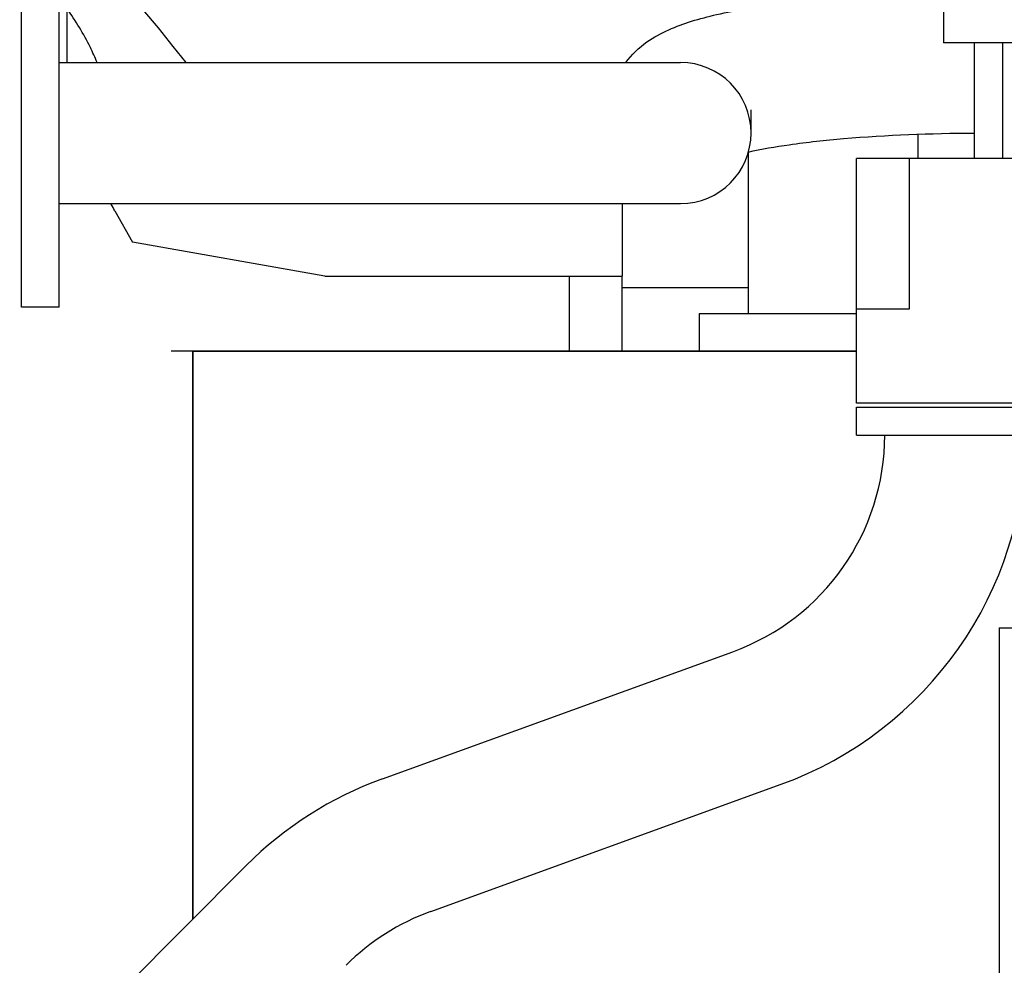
# Model space of a CAD drawing. Header units: millimetres. Extents: x 0 to 1189, y 0 to 841.
# Tile 117 of 135: x 393 to 414, y 718 to 738. Entities that reach past the tile are written whole.
import ezdxf

# ---------------------------------------------------------------- set-up
doc = ezdxf.new("R2010")
doc.units = ezdxf.units.MM
doc.header["$LTSCALE"] = 65.395
for name, color, linetype in [('25007_060000_IMO-2_SKL_PBL182', 7, 'CONTINUOUS'), ('25007_060000_IMO-2_SKL_PBL183', 7, 'CONTINUOUS'), ('25007_060000_IMO-2_SKL_PBL185', 7, 'CONTINUOUS'), ('25007_060000_IMO-2_SKL_PBL187', 7, 'CONTINUOUS'), ('25007_060000_IMO-2_SKL_PBL189', 7, 'CONTINUOUS'), ('25007_060000_IMO-2_SKL_PBL190', 7, 'CONTINUOUS'), ('25007_060000_IMO-2_SKL_PBL191', 7, 'CONTINUOUS'), ('25007_060000_IMO-2_SKL_PBL192', 7, 'CONTINUOUS'), ('25007_060000_IMO-2_SKL_PBL193', 7, 'CONTINUOUS'), ('25007_060000_IMO-2_SKL_PBL194', 7, 'CONTINUOUS'), ('25007_060000_IMO-2_SKL_PBL195', 7, 'CONTINUOUS'), ('25007_060000_IMO-2_SKL_PBL196', 7, 'CONTINUOUS'), ('25007_060000_IMO-2_SKL_PBL197', 7, 'CONTINUOUS'), ('25007_060000_IMO-2_SKL_PBL198', 7, 'CONTINUOUS'), ('25007_060000_IMO-2_SKL_PBL199', 7, 'CONTINUOUS'), ('25007_060000_TLKGS_KGS_V_ABL8', 7, 'CONTINUOUS'), ('25007_061000_TLKGS_KGS_V_ABL50', 7, 'CONTINUOUS'), ('25007_062000_TLKGS_KGS_TL_V_ABL9', 7, 'CONTINUOUS'), ('25007_116500_03_SIMPLE1_A_ABL188', 7, 'CONTINUOUS'), ('25007_116500_03_SIMPLE1_T1_A_PBL227', 7, 'CONTINUOUS'), ('25007_452000_10_SIMPLE1_A_ABL169', 7, 'CONTINUOUS'), ('25007_452000_10_SIMPLE1_T1_A_PBL170', 7, 'CONTINUOUS'), ('25007_634500_05_SIMPLE1_A_ABL164', 7, 'CONTINUOUS'), ('25007_641000_05_SIMPLE1_E_ABL51', 7, 'CONTINUOUS'), ('25007_644000_01_SIMPLE1_C_ABL107', 7, 'CONTINUOUS'), ('25007_644000_02_SIMPLE1_C_ABL147', 7, 'CONTINUOUS'), ('25007_724700_04_SIMPLE1_A_ABL10', 7, 'CONTINUOUS'), ('25007_725500_29_SIMPLE1_X#AF1_ABL14', 7, 'CONTINUOUS'), ('25007_728000_05_SIMPLE1_F_ABL20', 7, 'CONTINUOUS'), ('25007_728000_05_SIMPLE1_T1_F_PBL21', 7, 'CONTINUOUS'), ('25007_765000_05_SIMPLE1_X_ABL137', 7, 'CONTINUOUS'), ('25007_766000_04_SIMPLE1_X_ABL184', 7, 'CONTINUOUS'), ('25007_833000_15_SIMPLE1_D_ABL16', 7, 'CONTINUOUS'), ('25007_833000_15_SIMPLE1_T1_D_PBL64', 7, 'CONTINUOUS'), ('25007_833000_15_SIMPLE1_T2_D_PBL229', 7, 'CONTINUOUS'), ('25007_833000_15_SIMPLE1_T7_D_PBL160', 7, 'CONTINUOUS'), ('25007_833200_01_SIMPLE1_X_ABL12', 7, 'CONTINUOUS'), ('25007_884500_27_SIMPLE1_T3_X_PBL241', 7, 'CONTINUOUS'), ('25007_884500_27_SIMPLE1_X_ABL186', 7, 'CONTINUOUS'), ('25097_000000_IMO-2_SKL_PBL201', 7, 'CONTINUOUS'), ('25097_000000_IMO-2_SKL_PBL202', 7, 'CONTINUOUS'), ('25097_000000_IMO-2_SKL_PBL204', 7, 'CONTINUOUS'), ('25097_000000_IMO-2_SKL_PBL205', 7, 'CONTINUOUS'), ('25097_000000_IMO-2_SKL_PBL206', 7, 'CONTINUOUS'), ('25097_000000_IMO-2_SKL_PBL208', 7, 'CONTINUOUS'), ('25097_000000_IMO-2_SKL_PBL211', 7, 'CONTINUOUS'), ('25097_000000_IMO-2_SKL_PBL213', 7, 'CONTINUOUS'), ('25097_000000_TLKGS_MARKETING_ABL3', 7, 'CONTINUOUS'), ('25097_000000_TRENNSTELLEN_TLKGS_PBL203', 7, 'CONTINUOUS'), ('25097_030000_TLKGS_V_ABL4', 7, 'CONTINUOUS'), ('25097_100000_TLKGS_V_ABL179', 7, 'CONTINUOUS'), ('25097_111000_21_SIMPLE1_A_ABL180', 7, 'CONTINUOUS'), ('25097_111000_21_SIMPLE1_T1_A_PBL181', 7, 'CONTINUOUS'), ('25097_111200_24_SIMPLE1_X_ABL207', 7, 'CONTINUOUS'), ('25097_171000_21_SIMPLE1_A_ABL212', 7, 'CONTINUOUS'), ('25097_700000_TLKGS_V_ABL5', 7, 'CONTINUOUS'), ('25097_727000_27_SIMPLE1_B_ABL6', 7, 'CONTINUOUS'), ('25097_727000_27_SIMPLE1_T1_B_PBL7', 7, 'CONTINUOUS'), ('25097_727200_01_SIMPLE1_X_ABL200', 7, 'CONTINUOUS'), ('25097_800000_TLKGS_V_ABL209', 7, 'CONTINUOUS'), ('25097_832000_02_SIMPLE1_C_ABL210', 7, 'CONTINUOUS'), ('9M25C_GENSET_KPL_GRUNDRAHMEN_ABL91', 7, 'CONTINUOUS'), ('9M25C_GENSET_KPL_VERROHRUNG_ABL23', 7, 'CONTINUOUS'), ('new_view_1_VBL0', 7, 'CONTINUOUS')]:
    doc.layers.add(name, color=color, linetype=linetype)

# ---------------------------------------------------------------- blocks, each defined once
blk = doc.blocks.new('25097_727000_27_SIMPLE1_T1_B_PBL7', base_point=(463.575, 762.173))
at = {"layer": '25097_727000_27_SIMPLE1_T1_B_PBL7', "color": 7, "linetype": 'Continuous'}
for p in [(412.746, 771.818), (571.68, 737.16)]:
    blk.add_line(p, (412.746, 737.16), dxfattribs=at)
blk = doc.blocks.new('25097_000000_IMO-2_SKL_PBL206', base_point=(488.34, 701.1))
at = {"layer": '25097_000000_IMO-2_SKL_PBL206', "color": 40, "linetype": 'Continuous'}
for p, q in [((396.8, 718.532), (396.8, 730.6)), ((396.8, 730.6), (410.9, 730.6))]:
    blk.add_line(p, q, dxfattribs=at)
blk = doc.blocks.new('25097_727000_27_SIMPLE1_B_ABL6', base_point=(467.675, 729.393))
at = {"layer": '25097_000000_IMO-2_SKL_PBL206'}
blk.add_blockref('25097_000000_IMO-2_SKL_PBL206', (488.34, 701.1), dxfattribs=at)
at = {"layer": '25097_727000_27_SIMPLE1_T1_B_PBL7'}
blk.add_blockref('25097_727000_27_SIMPLE1_T1_B_PBL7', (463.575, 762.173), dxfattribs=at)
blk = doc.blocks.new('25097_000000_IMO-2_SKL_PBL201', base_point=(488.34, 701.1))
at = {"layer": '25097_000000_IMO-2_SKL_PBL201', "color": 40, "linetype": 'Continuous'}
for p, q in [((396.8, 718.532), (396.8, 730.6)), ((396.8, 730.6), (410.9, 730.6))]:
    blk.add_line(p, q, dxfattribs=at)
blk = doc.blocks.new('25097_727200_01_SIMPLE1_X_ABL200', base_point=(488.34, 704.3801))
at = {"layer": '25097_000000_IMO-2_SKL_PBL201'}
blk.add_blockref('25097_000000_IMO-2_SKL_PBL201', (488.34, 701.1), dxfattribs=at)
blk = doc.blocks.new('25097_700000_TLKGS_V_ABL5', base_point=(467.675, 729.393))
at = {"layer": '25097_727000_27_SIMPLE1_B_ABL6'}
blk.add_blockref('25097_727000_27_SIMPLE1_B_ABL6', (467.675, 729.393), dxfattribs=at)
at = {"layer": '25097_727200_01_SIMPLE1_X_ABL200'}
blk.add_blockref('25097_727200_01_SIMPLE1_X_ABL200', (488.34, 704.38), dxfattribs=at)
blk = doc.blocks.new('25097_111000_21_SIMPLE1_T1_A_PBL181', base_point=(488.7, 701.1))
at = {"layer": '25097_111000_21_SIMPLE1_T1_A_PBL181', "color": 7, "linetype": 'Continuous'}
for p, q in [((396.8, 730.6), (396.8, 718.532)), ((410.9, 730.6), (396.8, 730.6))]:
    blk.add_line(p, q, dxfattribs=at)
blk = doc.blocks.new('25097_000000_IMO-2_SKL_PBL204', base_point=(488.34, 701.1))
at = {"layer": '25097_000000_IMO-2_SKL_PBL204', "color": 40, "linetype": 'Continuous'}
for p, q in [((396.8, 718.532), (396.8, 730.6)), ((396.8, 730.6), (410.9, 730.6))]:
    blk.add_line(p, q, dxfattribs=at)
blk = doc.blocks.new('25097_111000_21_SIMPLE1_A_ABL180', base_point=(488.7, 704.38))
at = {"layer": '25097_000000_IMO-2_SKL_PBL204'}
blk.add_blockref('25097_000000_IMO-2_SKL_PBL204', (488.34, 701.1), dxfattribs=at)
at = {"layer": '25097_111000_21_SIMPLE1_T1_A_PBL181'}
blk.add_blockref('25097_111000_21_SIMPLE1_T1_A_PBL181', (488.7, 701.1), dxfattribs=at)
blk = doc.blocks.new('25097_000000_IMO-2_SKL_PBL208', base_point=(488.34, 701.1))
at = {"layer": '25097_000000_IMO-2_SKL_PBL208', "color": 40, "linetype": 'Continuous'}
for p, q in [((396.8, 718.532), (396.8, 730.6)), ((396.8, 730.6), (410.9, 730.6))]:
    blk.add_line(p, q, dxfattribs=at)
blk = doc.blocks.new('25097_111200_24_SIMPLE1_X_ABL207', base_point=(488.34, 701.1))
at = {"layer": '25097_000000_IMO-2_SKL_PBL208'}
blk.add_blockref('25097_000000_IMO-2_SKL_PBL208', (488.34, 701.1), dxfattribs=at)
blk = doc.blocks.new('25097_000000_IMO-2_SKL_PBL213', base_point=(488.34, 701.1))
at = {"layer": '25097_000000_IMO-2_SKL_PBL213', "color": 40, "linetype": 'Continuous'}
for p, q in [((396.8, 718.532), (396.8, 730.6)), ((396.8, 730.6), (410.9, 730.6))]:
    blk.add_line(p, q, dxfattribs=at)
blk = doc.blocks.new('25097_171000_21_SIMPLE1_A_ABL212', base_point=(488.34, 704.38))
at = {"layer": '25097_000000_IMO-2_SKL_PBL213'}
blk.add_blockref('25097_000000_IMO-2_SKL_PBL213', (488.34, 701.1), dxfattribs=at)
blk = doc.blocks.new('25097_100000_TLKGS_V_ABL179', base_point=(488.7, 704.3801))
at = {"layer": '25097_111000_21_SIMPLE1_A_ABL180'}
blk.add_blockref('25097_111000_21_SIMPLE1_A_ABL180', (488.7, 704.3801), dxfattribs=at)
at = {"layer": '25097_111200_24_SIMPLE1_X_ABL207'}
blk.add_blockref('25097_111200_24_SIMPLE1_X_ABL207', (488.34, 701.1), dxfattribs=at)
at = {"layer": '25097_171000_21_SIMPLE1_A_ABL212'}
blk.add_blockref('25097_171000_21_SIMPLE1_A_ABL212', (488.34, 704.3801), dxfattribs=at)
blk = doc.blocks.new('25097_000000_IMO-2_SKL_PBL211', base_point=(488.34, 701.1))
at = {"layer": '25097_000000_IMO-2_SKL_PBL211', "color": 40, "linetype": 'Continuous'}
for p, q in [((396.8, 718.532), (396.8, 730.6)), ((396.8, 730.6), (410.9, 730.6))]:
    blk.add_line(p, q, dxfattribs=at)
blk = doc.blocks.new('25097_832000_02_SIMPLE1_C_ABL210', base_point=(488.34, 704.38))
at = {"layer": '25097_000000_IMO-2_SKL_PBL211'}
blk.add_blockref('25097_000000_IMO-2_SKL_PBL211', (488.34, 701.1), dxfattribs=at)
blk = doc.blocks.new('25097_800000_TLKGS_V_ABL209', base_point=(488.34, 704.3801))
at = {"layer": '25097_832000_02_SIMPLE1_C_ABL210'}
blk.add_blockref('25097_832000_02_SIMPLE1_C_ABL210', (488.34, 704.3801), dxfattribs=at)
blk = doc.blocks.new('25097_030000_TLKGS_V_ABL4', base_point=(468.035, 729.393))
at = {"layer": '25097_100000_TLKGS_V_ABL179'}
blk.add_blockref('25097_100000_TLKGS_V_ABL179', (488.7, 704.38), dxfattribs=at)
at = {"layer": '25097_700000_TLKGS_V_ABL5'}
blk.add_blockref('25097_700000_TLKGS_V_ABL5', (467.675, 729.393), dxfattribs=at)
at = {"layer": '25097_800000_TLKGS_V_ABL209'}
blk.add_blockref('25097_800000_TLKGS_V_ABL209', (488.34, 704.38), dxfattribs=at)
blk = doc.blocks.new('25007_060000_IMO-2_SKL_PBL190', base_point=(413.9, 701.1))
at = {"layer": '25007_060000_IMO-2_SKL_PBL190', "color": 40, "linetype": 'Continuous'}
for p, q in [((396.8, 718.532), (396.8, 730.6)), ((396.8, 730.6), (410.9, 730.6))]:
    blk.add_line(p, q, dxfattribs=at)
blk = doc.blocks.new('25007_724700_04_SIMPLE1_A_ABL10', base_point=(383.661, 715.421))
at = {"layer": '25007_060000_IMO-2_SKL_PBL190'}
blk.add_blockref('25007_060000_IMO-2_SKL_PBL190', (413.9, 701.1), dxfattribs=at)
blk = doc.blocks.new('25007_060000_IMO-2_SKL_PBL193', base_point=(413.9, 701.1))
at = {"layer": '25007_060000_IMO-2_SKL_PBL193', "color": 40, "linetype": 'Continuous'}
for p, q in [((396.8, 718.532), (396.8, 730.6)), ((396.8, 730.6), (410.9, 730.6))]:
    blk.add_line(p, q, dxfattribs=at)
blk = doc.blocks.new('25007_833200_01_SIMPLE1_X_ABL12', base_point=(397.327, 701.1))
at = {"layer": '25007_060000_IMO-2_SKL_PBL193'}
blk.add_blockref('25007_060000_IMO-2_SKL_PBL193', (413.9, 701.1), dxfattribs=at)
blk = doc.blocks.new('25007_060000_IMO-2_SKL_PBL191', base_point=(413.9, 701.1))
at = {"layer": '25007_060000_IMO-2_SKL_PBL191', "color": 40, "linetype": 'Continuous'}
for p, q in [((396.8, 718.532), (396.8, 730.6)), ((396.8, 730.6), (410.9, 730.6))]:
    blk.add_line(p, q, dxfattribs=at)
blk = doc.blocks.new('25007_725500_29_SIMPLE1_X#AF1_ABL14', base_point=(391.971, 729.239))
at = {"layer": '25007_060000_IMO-2_SKL_PBL191'}
blk.add_blockref('25007_060000_IMO-2_SKL_PBL191', (413.9, 701.1), dxfattribs=at)
blk = doc.blocks.new('25007_833000_15_SIMPLE1_T1_D_PBL64', base_point=(397.85, 718.696))
at = {"layer": '25007_833000_15_SIMPLE1_T1_D_PBL64', "color": 7, "linetype": 'Continuous'}
for p, q in [((410.9, 728.816), (410.9, 729.416)), ((410.9, 729.416), (415.1, 729.416)), ((410.9, 728.816), (415.1, 728.816)), ((400.828, 721.513), (408.272, 724.215)), ((401.852, 718.693), (409.296, 721.395)), ((392.893, 714.616), (397.931, 719.666))]:
    blk.add_line(p, q, dxfattribs=at)
for centre, radius, start, end in [((406.6, 728.821), 4.9, 289.9548, 359.9405), ((406.6, 728.821), 7.9, 289.9548, 359.9631), ((403.524, 714.087), 7.9, 109.9548, 135.0723), ((403.524, 714.087), 4.9, 109.9548, 135.0723)]:
    blk.add_arc(centre, radius, start, end, dxfattribs=at)
blk = doc.blocks.new('25007_833000_15_SIMPLE1_T7_D_PBL160', base_point=(403.58, 735.24))
at = {"layer": '25007_833000_15_SIMPLE1_T7_D_PBL160', "color": 7, "linetype": 'Continuous'}
for p, q in [((393.16, 731.54), (393.16, 738.94)), ((393.96, 738.94), (393.16, 738.94)), ((393.96, 731.54), (393.96, 738.94)), ((413.4, 737.16), (413.4, 734.696)), ((414, 737.16), (414, 734.696)), ((393.96, 736.74), (407.16, 736.74)), ((408.66, 735.24), (408.66, 735.732)), ((393.96, 733.74), (407.16, 733.74)), ((393.96, 731.54), (393.16, 731.54))]:
    blk.add_line(p, q, dxfattribs=at)
for centre, radius, start, end in [((413.542, 697.293), 40.947, 91.1149, 91.4747), ((407.16, 735.24), 1.5, 270, 90)]:
    blk.add_arc(centre, radius, start, end, dxfattribs=at)
for points, knots in [([(405.997, 736.74), (406.121, 736.909), (406.408, 737.179), (406.901, 737.446), (407.404, 737.628), (408.166, 737.827), (409.282, 738.011), (410.224, 738.103), (410.738, 738.141)], [0, 0, 0, 0, 0.123782, 0.228956, 0.330665, 0.439729, 0.694982, 1, 1, 1, 1]), ([(408.595, 734.835), (408.883, 734.902), (409.559, 735.016), (411.16, 735.188), (412.474, 735.236), (413.4, 735.24)], [0, 0, 0, 0, 0.184223, 0.424856, 1, 1, 1, 1])]:
    blk.add_open_spline(points, degree=3, knots=knots, dxfattribs=at)
blk = doc.blocks.new('25007_060000_IMO-2_SKL_PBL194', base_point=(413.9, 701.1))
at = {"layer": '25007_060000_IMO-2_SKL_PBL194', "color": 40, "linetype": 'Continuous'}
for p, q in [((396.8, 718.532), (396.8, 730.6)), ((396.8, 730.6), (410.9, 730.6))]:
    blk.add_line(p, q, dxfattribs=at)
blk = doc.blocks.new('25007_833000_15_SIMPLE1_T2_D_PBL229', base_point=(413, 732.096))
at = {"layer": '25007_833000_15_SIMPLE1_T2_D_PBL229', "color": 7, "linetype": 'Continuous'}
for p, q in [((410.9, 729.496), (410.9, 734.696)), ((415.1, 734.696), (410.9, 734.696)), ((412.02, 734.696), (412.02, 731.496)), ((415.1, 729.496), (415.1, 734.696)), ((412.02, 731.496), (410.9, 731.496)), ((415.1, 729.496), (410.9, 729.496))]:
    blk.add_line(p, q, dxfattribs=at)
blk = doc.blocks.new('25007_833000_15_SIMPLE1_D_ABL16', base_point=(398.54, 705.27))
at = {"layer": '25007_060000_IMO-2_SKL_PBL194'}
blk.add_blockref('25007_060000_IMO-2_SKL_PBL194', (413.9, 701.1), dxfattribs=at)
at = {"layer": '25007_833000_15_SIMPLE1_T1_D_PBL64'}
blk.add_blockref('25007_833000_15_SIMPLE1_T1_D_PBL64', (397.85, 718.696), dxfattribs=at)
at = {"layer": '25007_833000_15_SIMPLE1_T2_D_PBL229'}
blk.add_blockref('25007_833000_15_SIMPLE1_T2_D_PBL229', (413, 732.096), dxfattribs=at)
at = {"layer": '25007_833000_15_SIMPLE1_T7_D_PBL160'}
blk.add_blockref('25007_833000_15_SIMPLE1_T7_D_PBL160', (403.58, 735.24), dxfattribs=at)
blk = doc.blocks.new('25007_728000_05_SIMPLE1_T1_F_PBL21', base_point=(386.019, 727.858))
at = {"layer": '25007_728000_05_SIMPLE1_T1_F_PBL21', "color": 7, "linetype": 'Continuous'}
for p, q in [((394.12, 740.121), (394.12, 736.74)), ((396.656, 736.74), (396.384, 737.082)), ((405.918, 733.74), (405.918, 732.2)), ((395.143, 733.589), (395.514, 732.921)), ((399.6, 732.2), (395.514, 732.921)), ((399.6, 732.2), (399.72, 732.2)), ((399.72, 732.2), (405.918, 732.2)), ((404.8, 730.6), (404.8, 732.2)), ((405.918, 730.6), (405.918, 732.2)), ((396.8, 730.6), (396.341, 730.6))]:
    blk.add_line(p, q, dxfattribs=at)
blk.add_lwpolyline([(396.384, 737.082), (396.066, 737.475), (395.738, 737.864), (395.408, 738.242), (395.077, 738.605), (394.744, 738.954), (394.414, 739.284), (394.12, 739.562)], dxfattribs=at)
blk.add_arc((388.146, 729.711), 8, 29, 30.1436, dxfattribs=at)
blk.add_open_spline([(394.764, 736.741), (394.72, 736.849), (394.541, 737.249), (394.311, 737.626), (394.12, 737.884)], degree=3, knots=[0, 0, 0, 0, 0.266822, 1, 1, 1, 1], dxfattribs=at)
blk = doc.blocks.new('25007_060000_IMO-2_SKL_PBL192', base_point=(413.9, 701.1))
at = {"layer": '25007_060000_IMO-2_SKL_PBL192', "color": 40, "linetype": 'Continuous'}
for p, q in [((396.8, 718.532), (396.8, 730.6)), ((396.8, 730.6), (410.9, 730.6))]:
    blk.add_line(p, q, dxfattribs=at)
blk = doc.blocks.new('25007_728000_05_SIMPLE1_F_ABL20', base_point=(398.56, 706.9))
at = {"layer": '25007_060000_IMO-2_SKL_PBL192'}
blk.add_blockref('25007_060000_IMO-2_SKL_PBL192', (413.9, 701.1), dxfattribs=at)
at = {"layer": '25007_728000_05_SIMPLE1_T1_F_PBL21'}
blk.add_blockref('25007_728000_05_SIMPLE1_T1_F_PBL21', (386.019, 727.858), dxfattribs=at)
blk = doc.blocks.new('25007_060000_IMO-2_SKL_PBL189', base_point=(413.9, 701.1))
at = {"layer": '25007_060000_IMO-2_SKL_PBL189', "color": 40, "linetype": 'Continuous'}
for p, q in [((396.8, 718.532), (396.8, 730.6)), ((396.8, 730.6), (410.9, 730.6))]:
    blk.add_line(p, q, dxfattribs=at)
blk = doc.blocks.new('25007_116500_03_SIMPLE1_T1_A_PBL227', base_point=(410.153, 746.2))
at = {"layer": '25007_116500_03_SIMPLE1_T1_A_PBL227', "color": 7, "linetype": 'Continuous'}
for p, q in [((412.49, 761.8), (412.746, 761.8)), ((412.49, 761), (412.746, 761)), ((408.601, 738.14), (408.601, 737.891)), ((412.201, 735.216), (412.201, 734.696)), ((408.601, 734.835), (408.601, 731.4)), ((407.56, 731.4), (407.56, 730.6)), ((410.9, 731.4), (407.56, 731.4))]:
    blk.add_line(p, q, dxfattribs=at)
blk = doc.blocks.new('25007_116500_03_SIMPLE1_A_ABL188', base_point=(413.9, 717.16))
at = {"layer": '25007_060000_IMO-2_SKL_PBL189'}
blk.add_blockref('25007_060000_IMO-2_SKL_PBL189', (413.9, 701.1), dxfattribs=at)
at = {"layer": '25007_116500_03_SIMPLE1_T1_A_PBL227'}
blk.add_blockref('25007_116500_03_SIMPLE1_T1_A_PBL227', (410.1528, 746.2), dxfattribs=at)
blk = doc.blocks.new('25007_062000_TLKGS_KGS_TL_V_ABL9', base_point=(383.661, 729.239))
at = {"layer": '25007_116500_03_SIMPLE1_A_ABL188'}
blk.add_blockref('25007_116500_03_SIMPLE1_A_ABL188', (413.9, 717.16), dxfattribs=at)
at = {"layer": '25007_724700_04_SIMPLE1_A_ABL10'}
blk.add_blockref('25007_724700_04_SIMPLE1_A_ABL10', (383.661, 715.421), dxfattribs=at)
at = {"layer": '25007_725500_29_SIMPLE1_X#AF1_ABL14'}
blk.add_blockref('25007_725500_29_SIMPLE1_X#AF1_ABL14', (391.971, 729.239), dxfattribs=at)
at = {"layer": '25007_728000_05_SIMPLE1_F_ABL20'}
blk.add_blockref('25007_728000_05_SIMPLE1_F_ABL20', (398.56, 706.9), dxfattribs=at)
at = {"layer": '25007_833000_15_SIMPLE1_D_ABL16'}
blk.add_blockref('25007_833000_15_SIMPLE1_D_ABL16', (398.54, 705.27), dxfattribs=at)
at = {"layer": '25007_833200_01_SIMPLE1_X_ABL12'}
blk.add_blockref('25007_833200_01_SIMPLE1_X_ABL12', (397.327, 701.1), dxfattribs=at)
blk = doc.blocks.new('25007_060000_IMO-2_SKL_PBL199', base_point=(413.9, 701.1))
at = {"layer": '25007_060000_IMO-2_SKL_PBL199', "color": 40, "linetype": 'Continuous'}
for p, q in [((396.8, 718.532), (396.8, 730.6)), ((396.8, 730.6), (410.9, 730.6))]:
    blk.add_line(p, q, dxfattribs=at)
blk = doc.blocks.new('25007_641000_05_SIMPLE1_E_ABL51', base_point=(404.5, 701.1))
at = {"layer": '25007_060000_IMO-2_SKL_PBL199'}
blk.add_blockref('25007_060000_IMO-2_SKL_PBL199', (413.9, 701.1), dxfattribs=at)
blk = doc.blocks.new('25007_060000_IMO-2_SKL_PBL196', base_point=(413.9, 701.1))
at = {"layer": '25007_060000_IMO-2_SKL_PBL196', "color": 40, "linetype": 'Continuous'}
for p, q in [((396.8, 718.532), (396.8, 730.6)), ((396.8, 730.6), (410.9, 730.6))]:
    blk.add_line(p, q, dxfattribs=at)
blk = doc.blocks.new('25007_644000_01_SIMPLE1_C_ABL107', base_point=(408.74, 701.1))
at = {"layer": '25007_060000_IMO-2_SKL_PBL196'}
blk.add_blockref('25007_060000_IMO-2_SKL_PBL196', (413.9, 701.1), dxfattribs=at)
blk = doc.blocks.new('25007_060000_IMO-2_SKL_PBL183', base_point=(413.9, 701.1))
at = {"layer": '25007_060000_IMO-2_SKL_PBL183', "color": 40, "linetype": 'Continuous'}
for p, q in [((396.8, 718.532), (396.8, 730.6)), ((396.8, 730.6), (410.9, 730.6))]:
    blk.add_line(p, q, dxfattribs=at)
blk = doc.blocks.new('25007_765000_05_SIMPLE1_X_ABL137', base_point=(411.116, 701.1))
at = {"layer": '25007_060000_IMO-2_SKL_PBL183'}
blk.add_blockref('25007_060000_IMO-2_SKL_PBL183', (413.9, 701.1), dxfattribs=at)
blk = doc.blocks.new('25007_060000_IMO-2_SKL_PBL182', base_point=(413.9, 701.1))
at = {"layer": '25007_060000_IMO-2_SKL_PBL182', "color": 40, "linetype": 'Continuous'}
for p, q in [((396.8, 718.532), (396.8, 730.6)), ((396.8, 730.6), (410.9, 730.6))]:
    blk.add_line(p, q, dxfattribs=at)
blk = doc.blocks.new('25007_644000_02_SIMPLE1_C_ABL147', base_point=(408.868, 701.1))
at = {"layer": '25007_060000_IMO-2_SKL_PBL182'}
blk.add_blockref('25007_060000_IMO-2_SKL_PBL182', (413.9, 701.1), dxfattribs=at)
blk = doc.blocks.new('25007_060000_IMO-2_SKL_PBL198', base_point=(413.9, 701.1))
at = {"layer": '25007_060000_IMO-2_SKL_PBL198', "color": 40, "linetype": 'Continuous'}
for p, q in [((396.8, 718.532), (396.8, 730.6)), ((396.8, 730.6), (410.9, 730.6))]:
    blk.add_line(p, q, dxfattribs=at)
blk = doc.blocks.new('25007_634500_05_SIMPLE1_A_ABL164', base_point=(412.74, 701.1))
at = {"layer": '25007_060000_IMO-2_SKL_PBL198'}
blk.add_blockref('25007_060000_IMO-2_SKL_PBL198', (413.9, 701.1), dxfattribs=at)
blk = doc.blocks.new('25007_452000_10_SIMPLE1_T1_A_PBL170', base_point=(401.614, 735.936))
at = {"layer": '25007_452000_10_SIMPLE1_T1_A_PBL170', "color": 7, "linetype": 'Continuous'}
for p, q in [((395.103, 739.912), (394.626, 739.912)), ((394.78, 739.632), (394.92, 739.632)), ((394.92, 738.77), (394.92, 739.632)), ((395.58, 738.045), (395.58, 738.725)), ((395.6, 738.725), (395.6, 738.022)), ((405.918, 731.96), (408.601, 731.96))]:
    blk.add_line(p, q, dxfattribs=at)
blk.add_arc((394.12, 739.632), 0.8, 0, 20.4873, dxfattribs=at)
blk = doc.blocks.new('25007_060000_IMO-2_SKL_PBL197', base_point=(413.9, 701.1))
at = {"layer": '25007_060000_IMO-2_SKL_PBL197', "color": 40, "linetype": 'Continuous'}
for p, q in [((396.8, 718.532), (396.8, 730.6)), ((396.8, 730.6), (410.9, 730.6))]:
    blk.add_line(p, q, dxfattribs=at)
blk = doc.blocks.new('25007_452000_10_SIMPLE1_A_ABL169', base_point=(412.813, 705.756))
at = {"layer": '25007_060000_IMO-2_SKL_PBL197'}
blk.add_blockref('25007_060000_IMO-2_SKL_PBL197', (413.9, 701.1), dxfattribs=at)
at = {"layer": '25007_452000_10_SIMPLE1_T1_A_PBL170'}
blk.add_blockref('25007_452000_10_SIMPLE1_T1_A_PBL170', (401.614, 735.936), dxfattribs=at)
blk = doc.blocks.new('25007_060000_IMO-2_SKL_PBL185', base_point=(413.9, 701.1))
at = {"layer": '25007_060000_IMO-2_SKL_PBL185', "color": 40, "linetype": 'Continuous'}
for p, q in [((396.8, 718.532), (396.8, 730.6)), ((396.8, 730.6), (410.9, 730.6))]:
    blk.add_line(p, q, dxfattribs=at)
blk = doc.blocks.new('25007_766000_04_SIMPLE1_X_ABL184', base_point=(413.9, 701.1))
at = {"layer": '25007_060000_IMO-2_SKL_PBL185'}
blk.add_blockref('25007_060000_IMO-2_SKL_PBL185', (413.9, 701.1), dxfattribs=at)
blk = doc.blocks.new('25007_060000_IMO-2_SKL_PBL187', base_point=(413.9, 701.1))
at = {"layer": '25007_060000_IMO-2_SKL_PBL187', "color": 40, "linetype": 'Continuous'}
for p, q in [((396.8, 718.532), (396.8, 730.6)), ((396.8, 730.6), (410.9, 730.6))]:
    blk.add_line(p, q, dxfattribs=at)
blk = doc.blocks.new('25007_884500_27_SIMPLE1_T3_X_PBL241', base_point=(431.98, 716.72))
at = {"layer": '25007_884500_27_SIMPLE1_T3_X_PBL241', "color": 7, "linetype": 'Continuous'}
for q in [(413.93, 708.72), (450.03, 724.72)]:
    blk.add_line((413.93, 724.72), q, dxfattribs=at)
blk = doc.blocks.new('25007_884500_27_SIMPLE1_X_ABL186', base_point=(423.415, 701.1))
at = {"layer": '25007_060000_IMO-2_SKL_PBL187'}
blk.add_blockref('25007_060000_IMO-2_SKL_PBL187', (413.9, 701.1), dxfattribs=at)
at = {"layer": '25007_884500_27_SIMPLE1_T3_X_PBL241'}
blk.add_blockref('25007_884500_27_SIMPLE1_T3_X_PBL241', (431.98, 716.72), dxfattribs=at)
blk = doc.blocks.new('25007_061000_TLKGS_KGS_V_ABL50', base_point=(414.015, 705.756))
at = {"layer": '25007_452000_10_SIMPLE1_A_ABL169'}
blk.add_blockref('25007_452000_10_SIMPLE1_A_ABL169', (412.813, 705.756), dxfattribs=at)
at = {"layer": '25007_634500_05_SIMPLE1_A_ABL164'}
blk.add_blockref('25007_634500_05_SIMPLE1_A_ABL164', (412.74, 701.1), dxfattribs=at)
at = {"layer": '25007_641000_05_SIMPLE1_E_ABL51'}
blk.add_blockref('25007_641000_05_SIMPLE1_E_ABL51', (404.5, 701.1), dxfattribs=at)
at = {"layer": '25007_644000_01_SIMPLE1_C_ABL107'}
blk.add_blockref('25007_644000_01_SIMPLE1_C_ABL107', (408.74, 701.1), dxfattribs=at)
at = {"layer": '25007_644000_02_SIMPLE1_C_ABL147'}
blk.add_blockref('25007_644000_02_SIMPLE1_C_ABL147', (408.868, 701.1), dxfattribs=at)
at = {"layer": '25007_765000_05_SIMPLE1_X_ABL137'}
blk.add_blockref('25007_765000_05_SIMPLE1_X_ABL137', (411.116, 701.1), dxfattribs=at)
at = {"layer": '25007_766000_04_SIMPLE1_X_ABL184'}
blk.add_blockref('25007_766000_04_SIMPLE1_X_ABL184', (413.9, 701.1), dxfattribs=at)
at = {"layer": '25007_884500_27_SIMPLE1_X_ABL186'}
blk.add_blockref('25007_884500_27_SIMPLE1_X_ABL186', (423.415, 701.1), dxfattribs=at)
blk = doc.blocks.new('25007_060000_TLKGS_KGS_V_ABL8', base_point=(393.176, 729.239))
at = {"layer": '25007_061000_TLKGS_KGS_V_ABL50'}
blk.add_blockref('25007_061000_TLKGS_KGS_V_ABL50', (414.015, 705.756), dxfattribs=at)
at = {"layer": '25007_062000_TLKGS_KGS_TL_V_ABL9'}
blk.add_blockref('25007_062000_TLKGS_KGS_TL_V_ABL9', (383.661, 729.239), dxfattribs=at)
blk = doc.blocks.new('25097_000000_TLKGS_MARKETING_ABL3', base_point=(458.801, 729.393))
at = {"layer": '25007_060000_TLKGS_KGS_V_ABL8'}
blk.add_blockref('25007_060000_TLKGS_KGS_V_ABL8', (393.176, 729.239), dxfattribs=at)
at = {"layer": '25097_030000_TLKGS_V_ABL4'}
blk.add_blockref('25097_030000_TLKGS_V_ABL4', (468.035, 729.393), dxfattribs=at)
blk = doc.blocks.new('25007_060000_IMO-2_SKL_PBL195', base_point=(413.9, 701.1))
at = {"layer": '25007_060000_IMO-2_SKL_PBL195', "color": 40, "linetype": 'Continuous'}
for p, q in [((396.8, 718.532), (396.8, 730.6)), ((396.8, 730.6), (410.9, 730.6))]:
    blk.add_line(p, q, dxfattribs=at)
blk = doc.blocks.new('9M25C_GENSET_KPL_VERROHRUNG_ABL23', base_point=(510.71, 700.949))
at = {"layer": '25007_060000_IMO-2_SKL_PBL195'}
blk.add_blockref('25007_060000_IMO-2_SKL_PBL195', (413.9, 701.1), dxfattribs=at)
blk = doc.blocks.new('25097_000000_IMO-2_SKL_PBL205', base_point=(488.34, 701.1))
at = {"layer": '25097_000000_IMO-2_SKL_PBL205', "color": 40, "linetype": 'Continuous'}
for p, q in [((396.8, 718.532), (396.8, 730.6)), ((396.8, 730.6), (410.9, 730.6))]:
    blk.add_line(p, q, dxfattribs=at)
blk = doc.blocks.new('9M25C_GENSET_KPL_GRUNDRAHMEN_ABL91', base_point=(550.2, 685.1))
at = {"layer": '25097_000000_IMO-2_SKL_PBL205'}
blk.add_blockref('25097_000000_IMO-2_SKL_PBL205', (488.34, 701.1), dxfattribs=at)
blk = doc.blocks.new('25097_000000_IMO-2_SKL_PBL202', base_point=(553.06, 706.1))
at = {"layer": '25097_000000_IMO-2_SKL_PBL202', "color": 40, "linetype": 'Continuous'}
for p, q in [((396.8, 718.532), (396.8, 730.6)), ((396.8, 730.6), (410.9, 730.6))]:
    blk.add_line(p, q, dxfattribs=at)
blk = doc.blocks.new('25097_000000_TRENNSTELLEN_TLKGS_PBL203', base_point=(488.34, 701.1))
at = {"layer": '25097_000000_TRENNSTELLEN_TLKGS_PBL203', "color": 40, "linetype": 'Continuous'}
for p, q in [((396.8, 718.532), (396.8, 730.6)), ((396.8, 730.6), (410.9, 730.6))]:
    blk.add_line(p, q, dxfattribs=at)
blk = doc.blocks.new('NEW_VIEW_1_VBL0', base_point=(526.661, 727.297))
at = {"layer": '25097_000000_IMO-2_SKL_PBL202'}
blk.add_blockref('25097_000000_IMO-2_SKL_PBL202', (553.06, 706.1), dxfattribs=at)
at = {"layer": '25097_000000_TLKGS_MARKETING_ABL3'}
blk.add_blockref('25097_000000_TLKGS_MARKETING_ABL3', (458.801, 729.393), dxfattribs=at)
at = {"layer": '25097_000000_TRENNSTELLEN_TLKGS_PBL203'}
blk.add_blockref('25097_000000_TRENNSTELLEN_TLKGS_PBL203', (488.34, 701.1), dxfattribs=at)
at = {"layer": '9M25C_GENSET_KPL_GRUNDRAHMEN_ABL91'}
blk.add_blockref('9M25C_GENSET_KPL_GRUNDRAHMEN_ABL91', (550.2, 685.1), dxfattribs=at)
at = {"layer": '9M25C_GENSET_KPL_VERROHRUNG_ABL23'}
blk.add_blockref('9M25C_GENSET_KPL_VERROHRUNG_ABL23', (510.71, 700.949), dxfattribs=at)

msp = doc.modelspace()

# ---------------------------------------------------------------- block references
at = {"layer": 'new_view_1_VBL0'}
msp.add_blockref('NEW_VIEW_1_VBL0', (526.66107, 727.29684), dxfattribs=at)

doc.saveas('drawing.dxf')
